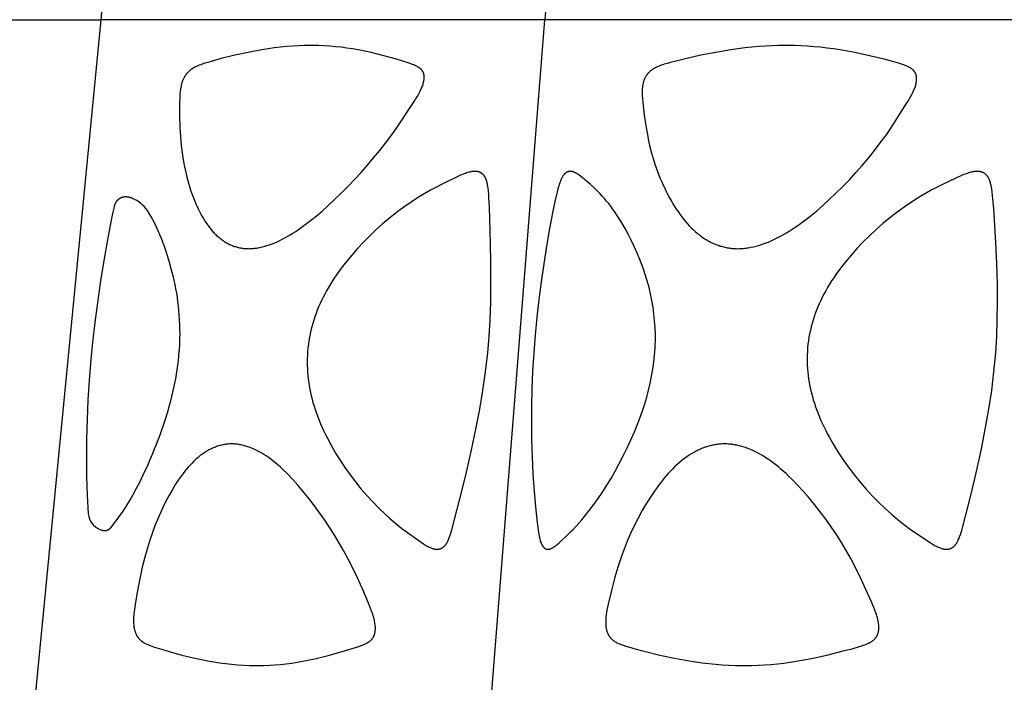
# Model space of a CAD drawing. Header units: millimetres. Extents: x 1250 to 1725, y 0 to 1655.
# Tile 206 of 256: x 1337 to 1398, y 1403 to 1444. Entities that reach past the tile are written whole.
import ezdxf

# ---------------------------------------------------------------- set-up
doc = ezdxf.new("R2010")
doc.units = ezdxf.units.MM
doc.header["$MEASUREMENT"] = 0
doc.layers.add('Crea2D$visibili$tangenti', color=7, linetype='Continuous', true_color=0x000000)

msp = doc.modelspace()

# ---------------------------------------------------------------- linework, layer by layer
at = {"layer": 'Crea2D$visibili$tangenti'}
for p, q in [((1341.996, 1444.314), (1346.084, 1486.197)), ((1318.925, 1444.314), (1341.996, 1444.314)), ((1337.929, 1402.427), (1341.996, 1444.314)), ((1369.492, 1444.314), (1341.996, 1444.314)), ((1366.192, 1402.427), (1369.492, 1444.314)), ((1400.576, 1444.314), (1369.492, 1444.314))]:
    msp.add_line(p, q, dxfattribs=at)
for points in [[(1351.154, 1430.128), (1351.225, 1430.13), (1351.296, 1430.133), (1351.367, 1430.137), (1351.438, 1430.143), (1351.509, 1430.15), (1351.579, 1430.159), (1351.65, 1430.169), (1351.72, 1430.181), (1351.79, 1430.194), (1351.86, 1430.208), (1351.998, 1430.239), (1352.136, 1430.275), (1352.273, 1430.315), (1352.437, 1430.369), (1352.599, 1430.428), (1352.759, 1430.492), (1352.917, 1430.561), (1353.073, 1430.633), (1353.227, 1430.71), (1353.38, 1430.791), (1353.531, 1430.874), (1353.71, 1430.979), (1353.887, 1431.088), (1354.061, 1431.2), (1354.234, 1431.316), (1354.572, 1431.557), (1354.903, 1431.809), (1355.302, 1432.13), (1355.693, 1432.462), (1356.075, 1432.803), (1356.451, 1433.152), (1356.879, 1433.564), (1357.298, 1433.984), (1357.709, 1434.412), (1358.112, 1434.849), (1358.505, 1435.293), (1358.889, 1435.746), (1359.264, 1436.206), (1359.63, 1436.674), (1360.014, 1437.19), (1360.386, 1437.715), (1361.4, 1439.244), (1361.491, 1439.39), (1361.579, 1439.537), (1361.664, 1439.687), (1361.744, 1439.838), (1361.804, 1439.958), (1361.832, 1440.019), (1361.859, 1440.08), (1361.884, 1440.141), (1361.908, 1440.203), (1361.931, 1440.266), (1361.952, 1440.33), (1361.968, 1440.386), (1361.983, 1440.443), (1361.996, 1440.5), (1362.002, 1440.528), (1362.007, 1440.557), (1362.012, 1440.585), (1362.016, 1440.614), (1362.019, 1440.643), (1362.022, 1440.672), (1362.024, 1440.701), (1362.025, 1440.73), (1362.025, 1440.759), (1362.024, 1440.788), (1362.022, 1440.811), (1362.02, 1440.835), (1362.017, 1440.858), (1362.014, 1440.881), (1362.009, 1440.904), (1362.005, 1440.927), (1361.999, 1440.95), (1361.993, 1440.973), (1361.986, 1440.995), (1361.978, 1441.017), (1361.974, 1441.028), (1361.969, 1441.039), (1361.965, 1441.049), (1361.96, 1441.06), (1361.955, 1441.071), (1361.95, 1441.081), (1361.945, 1441.091), (1361.939, 1441.101), (1361.933, 1441.111), (1361.928, 1441.121), (1361.921, 1441.131), (1361.915, 1441.141), (1361.909, 1441.15), (1361.902, 1441.159), (1361.896, 1441.168), (1361.889, 1441.177), (1361.882, 1441.186), (1361.874, 1441.195), (1361.867, 1441.203), (1361.859, 1441.212), (1361.844, 1441.228), (1361.827, 1441.244), (1361.811, 1441.26), (1361.794, 1441.275), (1361.776, 1441.29), (1361.758, 1441.304), (1361.739, 1441.318), (1361.721, 1441.331), (1361.702, 1441.344), (1361.682, 1441.357), (1361.643, 1441.382), (1361.611, 1441.401), (1361.578, 1441.419), (1361.544, 1441.437), (1361.511, 1441.453), (1361.443, 1441.485), (1361.374, 1441.515), (1361.305, 1441.543), (1361.235, 1441.569), (1361.093, 1441.619), (1360.706, 1441.747), (1360.316, 1441.866), (1359.53, 1442.083), (1358.737, 1442.279), (1358.338, 1442.366), (1357.937, 1442.445), (1357.587, 1442.506), (1357.237, 1442.56), (1356.885, 1442.605), (1356.532, 1442.643), (1356.178, 1442.673), (1355.824, 1442.694), (1355.469, 1442.708), (1355.115, 1442.713), (1355.028, 1442.713), (1354.942, 1442.713), (1354.585, 1442.708), (1354.228, 1442.695), (1353.871, 1442.674), (1353.515, 1442.646), (1353.124, 1442.608), (1352.733, 1442.561), (1352.344, 1442.507), (1351.956, 1442.445), (1351.119, 1442.289), (1350.286, 1442.107), (1349.445, 1441.9), (1348.611, 1441.666), (1348.433, 1441.611), (1348.257, 1441.553), (1348.169, 1441.522), (1348.082, 1441.489), (1347.996, 1441.454), (1347.911, 1441.417), (1347.856, 1441.391), (1347.802, 1441.364), (1347.749, 1441.336), (1347.696, 1441.306), (1347.645, 1441.275), (1347.619, 1441.259), (1347.594, 1441.242), (1347.57, 1441.225), (1347.546, 1441.207), (1347.522, 1441.189), (1347.498, 1441.17), (1347.476, 1441.151), (1347.454, 1441.132), (1347.433, 1441.112), (1347.411, 1441.091), (1347.391, 1441.071), (1347.37, 1441.049), (1347.351, 1441.028), (1347.331, 1441.006), (1347.312, 1440.983), (1347.294, 1440.96), (1347.276, 1440.937), (1347.258, 1440.914), (1347.241, 1440.89), (1347.225, 1440.866), (1347.209, 1440.841), (1347.193, 1440.816), (1347.176, 1440.788), (1347.16, 1440.759), (1347.144, 1440.73), (1347.129, 1440.701), (1347.114, 1440.671), (1347.1, 1440.641), (1347.086, 1440.611), (1347.073, 1440.58), (1347.049, 1440.519), (1347.026, 1440.457), (1347.006, 1440.393), (1346.987, 1440.33), (1346.967, 1440.258), (1346.95, 1440.186), (1346.935, 1440.114), (1346.921, 1440.042), (1346.91, 1439.969), (1346.9, 1439.897), (1346.892, 1439.824), (1346.885, 1439.751), (1346.875, 1439.604), (1346.869, 1439.457), (1346.864, 1439.162), (1346.863, 1438.398), (1346.883, 1437.635), (1346.916, 1437.075), (1346.967, 1436.516), (1347.021, 1436.076), (1347.088, 1435.637), (1347.169, 1435.2), (1347.264, 1434.767), (1347.317, 1434.552), (1347.374, 1434.337), (1347.435, 1434.124), (1347.5, 1433.912), (1347.569, 1433.701), (1347.642, 1433.492), (1347.72, 1433.284), (1347.801, 1433.078), (1347.87, 1432.913), (1347.942, 1432.75), (1348.018, 1432.588), (1348.096, 1432.427), (1348.179, 1432.269), (1348.265, 1432.113), (1348.356, 1431.959), (1348.451, 1431.808), (1348.536, 1431.68), (1348.624, 1431.556), (1348.716, 1431.434), (1348.812, 1431.315), (1348.861, 1431.257), (1348.911, 1431.2), (1348.963, 1431.144), (1349.015, 1431.088), (1349.069, 1431.034), (1349.123, 1430.981), (1349.179, 1430.929), (1349.236, 1430.878), (1349.287, 1430.834), (1349.339, 1430.791), (1349.391, 1430.749), (1349.445, 1430.708), (1349.499, 1430.669), (1349.555, 1430.63), (1349.611, 1430.593), (1349.668, 1430.556), (1349.725, 1430.521), (1349.784, 1430.488), (1349.843, 1430.456), (1349.902, 1430.425), (1349.963, 1430.395), (1350.024, 1430.367), (1350.086, 1430.341), (1350.148, 1430.316), (1350.209, 1430.294), (1350.269, 1430.273), (1350.331, 1430.253), (1350.392, 1430.235), (1350.454, 1430.219), (1350.517, 1430.204), (1350.58, 1430.19), (1350.643, 1430.177), (1350.706, 1430.166), (1350.77, 1430.157), (1350.833, 1430.149), (1350.897, 1430.142), (1350.961, 1430.136), (1351.025, 1430.132), (1351.089, 1430.129)], [(1381.463, 1430.128), (1381.545, 1430.13), (1381.627, 1430.133), (1381.708, 1430.137), (1381.79, 1430.144), (1381.871, 1430.152), (1381.952, 1430.161), (1382.033, 1430.172), (1382.114, 1430.184), (1382.274, 1430.212), (1382.434, 1430.246), (1382.593, 1430.285), (1382.75, 1430.328), (1382.927, 1430.383), (1383.101, 1430.443), (1383.274, 1430.508), (1383.445, 1430.577), (1383.614, 1430.652), (1383.782, 1430.73), (1383.947, 1430.812), (1384.111, 1430.898), (1384.294, 1431), (1384.475, 1431.105), (1384.653, 1431.215), (1384.83, 1431.327), (1385.176, 1431.563), (1385.515, 1431.809), (1385.928, 1432.127), (1386.33, 1432.457), (1386.724, 1432.798), (1387.111, 1433.148), (1387.543, 1433.557), (1387.966, 1433.975), (1388.38, 1434.403), (1388.783, 1434.84), (1389.177, 1435.286), (1389.56, 1435.741), (1389.933, 1436.204), (1390.294, 1436.677), (1390.668, 1437.191), (1391.027, 1437.716), (1391.84, 1438.992), (1391.995, 1439.241), (1392.082, 1439.387), (1392.166, 1439.536), (1392.246, 1439.686), (1392.32, 1439.839), (1392.374, 1439.959), (1392.399, 1440.019), (1392.423, 1440.08), (1392.445, 1440.142), (1392.466, 1440.204), (1392.485, 1440.266), (1392.502, 1440.33), (1392.514, 1440.386), (1392.525, 1440.443), (1392.53, 1440.471), (1392.534, 1440.5), (1392.538, 1440.529), (1392.541, 1440.558), (1392.543, 1440.586), (1392.545, 1440.615), (1392.546, 1440.644), (1392.546, 1440.673), (1392.546, 1440.702), (1392.544, 1440.73), (1392.543, 1440.745), (1392.541, 1440.759), (1392.539, 1440.773), (1392.537, 1440.788), (1392.533, 1440.812), (1392.528, 1440.836), (1392.523, 1440.859), (1392.516, 1440.883), (1392.509, 1440.906), (1392.501, 1440.93), (1392.493, 1440.953), (1392.483, 1440.975), (1392.473, 1440.997), (1392.462, 1441.019), (1392.451, 1441.041), (1392.438, 1441.062), (1392.432, 1441.072), (1392.425, 1441.082), (1392.418, 1441.092), (1392.412, 1441.102), (1392.404, 1441.112), (1392.397, 1441.122), (1392.39, 1441.131), (1392.382, 1441.141), (1392.374, 1441.15), (1392.366, 1441.16), (1392.357, 1441.169), (1392.349, 1441.178), (1392.34, 1441.187), (1392.331, 1441.196), (1392.312, 1441.213), (1392.293, 1441.23), (1392.274, 1441.246), (1392.254, 1441.262), (1392.233, 1441.277), (1392.212, 1441.291), (1392.191, 1441.306), (1392.169, 1441.319), (1392.147, 1441.333), (1392.102, 1441.358), (1392.057, 1441.382), (1392.019, 1441.401), (1391.981, 1441.419), (1391.903, 1441.453), (1391.824, 1441.485), (1391.745, 1441.515), (1391.665, 1441.543), (1391.423, 1441.619), (1390.978, 1441.747), (1390.53, 1441.866), (1389.628, 1442.083), (1388.714, 1442.279), (1388.255, 1442.366), (1387.795, 1442.445), (1387.395, 1442.506), (1386.995, 1442.559), (1386.593, 1442.604), (1386.19, 1442.642), (1385.787, 1442.672), (1385.383, 1442.694), (1384.979, 1442.708), (1384.575, 1442.713), (1384.477, 1442.713), (1384.38, 1442.713), (1383.978, 1442.708), (1383.576, 1442.695), (1383.175, 1442.674), (1382.774, 1442.646), (1382.337, 1442.607), (1381.901, 1442.561), (1381.033, 1442.445), (1380.101, 1442.289), (1379.175, 1442.107), (1378.224, 1441.897), (1377.28, 1441.658), (1377.09, 1441.605), (1376.902, 1441.549), (1376.808, 1441.519), (1376.715, 1441.487), (1376.622, 1441.453), (1376.531, 1441.417), (1376.471, 1441.392), (1376.412, 1441.365), (1376.354, 1441.338), (1376.297, 1441.308), (1376.269, 1441.293), (1376.241, 1441.277), (1376.214, 1441.26), (1376.187, 1441.243), (1376.16, 1441.226), (1376.134, 1441.208), (1376.108, 1441.189), (1376.082, 1441.17), (1376.059, 1441.151), (1376.036, 1441.132), (1376.014, 1441.113), (1375.992, 1441.093), (1375.97, 1441.072), (1375.949, 1441.051), (1375.929, 1441.03), (1375.909, 1441.008), (1375.889, 1440.985), (1375.87, 1440.962), (1375.852, 1440.939), (1375.834, 1440.915), (1375.817, 1440.891), (1375.8, 1440.867), (1375.784, 1440.842), (1375.768, 1440.817), (1375.751, 1440.788), (1375.736, 1440.76), (1375.721, 1440.731), (1375.706, 1440.701), (1375.693, 1440.672), (1375.68, 1440.642), (1375.667, 1440.612), (1375.656, 1440.581), (1375.645, 1440.55), (1375.634, 1440.519), (1375.624, 1440.488), (1375.615, 1440.457), (1375.598, 1440.393), (1375.584, 1440.33), (1375.569, 1440.257), (1375.562, 1440.221), (1375.557, 1440.184), (1375.547, 1440.111), (1375.54, 1440.038), (1375.535, 1439.965), (1375.532, 1439.892), (1375.53, 1439.819), (1375.531, 1439.746), (1375.533, 1439.673), (1375.536, 1439.599), (1375.546, 1439.453), (1375.573, 1439.16), (1375.661, 1438.394), (1375.712, 1438.013), (1375.771, 1437.632), (1375.874, 1437.069), (1375.932, 1436.789), (1375.996, 1436.511), (1376.116, 1436.047), (1376.251, 1435.588), (1376.325, 1435.36), (1376.403, 1435.134), (1376.485, 1434.909), (1376.571, 1434.685), (1376.654, 1434.478), (1376.742, 1434.273), (1376.833, 1434.069), (1376.928, 1433.867), (1377.026, 1433.667), (1377.128, 1433.469), (1377.234, 1433.272), (1377.344, 1433.078), (1377.443, 1432.911), (1377.544, 1432.746), (1377.649, 1432.583), (1377.757, 1432.422), (1377.869, 1432.263), (1377.984, 1432.108), (1378.104, 1431.955), (1378.227, 1431.805), (1378.338, 1431.677), (1378.453, 1431.551), (1378.571, 1431.429), (1378.693, 1431.31), (1378.818, 1431.195), (1378.947, 1431.084), (1379.013, 1431.03), (1379.08, 1430.978), (1379.147, 1430.927), (1379.216, 1430.877), (1379.343, 1430.789), (1379.407, 1430.747), (1379.472, 1430.706), (1379.538, 1430.667), (1379.605, 1430.628), (1379.672, 1430.591), (1379.74, 1430.555), (1379.809, 1430.52), (1379.878, 1430.487), (1379.948, 1430.455), (1380.019, 1430.425), (1380.09, 1430.395), (1380.161, 1430.368), (1380.234, 1430.341), (1380.306, 1430.317), (1380.377, 1430.294), (1380.447, 1430.274), (1380.518, 1430.254), (1380.589, 1430.236), (1380.661, 1430.219), (1380.733, 1430.204), (1380.805, 1430.19), (1380.878, 1430.178), (1380.95, 1430.167), (1381.023, 1430.157), (1381.096, 1430.149), (1381.17, 1430.142), (1381.243, 1430.136), (1381.316, 1430.132), (1381.39, 1430.129)], [(1365.958, 1423.669), (1366.043, 1424.697), (1366.103, 1425.726), (1366.143, 1426.828), (1366.162, 1427.929), (1366.16, 1429.212), (1366.139, 1430.494), (1366.07, 1432.7), (1366.038, 1433.299), (1366.024, 1433.497), (1366.006, 1433.694), (1365.982, 1433.892), (1365.968, 1433.99), (1365.951, 1434.088), (1365.94, 1434.145), (1365.928, 1434.201), (1365.915, 1434.257), (1365.9, 1434.313), (1365.892, 1434.341), (1365.883, 1434.368), (1365.874, 1434.395), (1365.863, 1434.422), (1365.853, 1434.449), (1365.841, 1434.475), (1365.829, 1434.501), (1365.816, 1434.527), (1365.805, 1434.548), (1365.793, 1434.568), (1365.781, 1434.589), (1365.768, 1434.609), (1365.754, 1434.629), (1365.74, 1434.648), (1365.726, 1434.667), (1365.71, 1434.685), (1365.695, 1434.703), (1365.678, 1434.72), (1365.662, 1434.737), (1365.653, 1434.745), (1365.644, 1434.753), (1365.635, 1434.761), (1365.626, 1434.769), (1365.617, 1434.776), (1365.608, 1434.783), (1365.598, 1434.791), (1365.589, 1434.797), (1365.579, 1434.804), (1365.569, 1434.811), (1365.559, 1434.817), (1365.549, 1434.823), (1365.539, 1434.829), (1365.529, 1434.835), (1365.518, 1434.84), (1365.508, 1434.845), (1365.497, 1434.851), (1365.486, 1434.856), (1365.475, 1434.86), (1365.465, 1434.865), (1365.454, 1434.869), (1365.442, 1434.873), (1365.42, 1434.881), (1365.397, 1434.888), (1365.374, 1434.894), (1365.351, 1434.9), (1365.328, 1434.904), (1365.305, 1434.908), (1365.281, 1434.912), (1365.258, 1434.914), (1365.234, 1434.916), (1365.211, 1434.917), (1365.184, 1434.918), (1365.157, 1434.918), (1365.13, 1434.917), (1365.104, 1434.916), (1365.077, 1434.914), (1365.05, 1434.911), (1365.024, 1434.908), (1364.997, 1434.905), (1364.971, 1434.901), (1364.944, 1434.896), (1364.892, 1434.886), (1364.84, 1434.874), (1364.788, 1434.86), (1364.717, 1434.84), (1364.648, 1434.818), (1364.579, 1434.794), (1364.51, 1434.769), (1364.442, 1434.742), (1364.374, 1434.714), (1364.241, 1434.655), (1363.093, 1434.101), (1362.655, 1433.88), (1362.406, 1433.746), (1362.159, 1433.606), (1361.914, 1433.461), (1361.673, 1433.312), (1361.207, 1433.01), (1360.752, 1432.692), (1360.307, 1432.361), (1359.872, 1432.017), (1359.448, 1431.659), (1359.034, 1431.289), (1358.632, 1430.906), (1358.241, 1430.512), (1357.882, 1430.129), (1357.535, 1429.736), (1357.2, 1429.332), (1356.879, 1428.917), (1356.601, 1428.532), (1356.467, 1428.335), (1356.337, 1428.137), (1356.21, 1427.936), (1356.088, 1427.732), (1355.97, 1427.526), (1355.857, 1427.317), (1355.757, 1427.122), (1355.661, 1426.925), (1355.569, 1426.726), (1355.482, 1426.524), (1355.399, 1426.321), (1355.321, 1426.116), (1355.247, 1425.91), (1355.179, 1425.701), (1355.115, 1425.491), (1355.057, 1425.28), (1355.003, 1425.068), (1354.955, 1424.854), (1354.913, 1424.639), (1354.876, 1424.423), (1354.844, 1424.206), (1354.819, 1423.988), (1354.817, 1423.967), (1354.797, 1423.754), (1354.783, 1423.541), (1354.775, 1423.329), (1354.772, 1423.116), (1354.775, 1422.903), (1354.783, 1422.69), (1354.796, 1422.477), (1354.814, 1422.265), (1354.837, 1422.054), (1354.865, 1421.845), (1354.897, 1421.635), (1354.935, 1421.427), (1354.976, 1421.219), (1355.023, 1421.013), (1355.073, 1420.807), (1355.129, 1420.603), (1355.195, 1420.379), (1355.266, 1420.157), (1355.343, 1419.937), (1355.424, 1419.718), (1355.509, 1419.501), (1355.599, 1419.285), (1355.79, 1418.859), (1355.903, 1418.622), (1356.021, 1418.387), (1356.269, 1417.923), (1356.532, 1417.467), (1356.81, 1417.02), (1357.113, 1416.563), (1357.43, 1416.117), (1357.761, 1415.68), (1358.106, 1415.254), (1358.464, 1414.839), (1358.835, 1414.437), (1359.219, 1414.046), (1359.616, 1413.668), (1359.866, 1413.442), (1360.12, 1413.222), (1360.379, 1413.007), (1360.643, 1412.798), (1360.834, 1412.653), (1361.479, 1412.196), (1361.988, 1411.839), (1362.048, 1411.8), (1362.108, 1411.762), (1362.17, 1411.726), (1362.232, 1411.691), (1362.295, 1411.658), (1362.359, 1411.627), (1362.405, 1411.606), (1362.451, 1411.587), (1362.498, 1411.569), (1362.522, 1411.561), (1362.546, 1411.553), (1362.57, 1411.546), (1362.594, 1411.539), (1362.618, 1411.533), (1362.642, 1411.527), (1362.667, 1411.522), (1362.692, 1411.518), (1362.716, 1411.514), (1362.741, 1411.511), (1362.753, 1411.509), (1362.764, 1411.508), (1362.776, 1411.507), (1362.787, 1411.507), (1362.798, 1411.506), (1362.81, 1411.506), (1362.821, 1411.506), (1362.833, 1411.506), (1362.845, 1411.506), (1362.856, 1411.507), (1362.868, 1411.507), (1362.879, 1411.508), (1362.891, 1411.509), (1362.902, 1411.511), (1362.914, 1411.512), (1362.925, 1411.514), (1362.937, 1411.516), (1362.948, 1411.518), (1362.959, 1411.521), (1362.971, 1411.523), (1362.982, 1411.526), (1362.993, 1411.529), (1363.004, 1411.533), (1363.015, 1411.536), (1363.026, 1411.54), (1363.037, 1411.544), (1363.048, 1411.548), (1363.059, 1411.552), (1363.069, 1411.556), (1363.08, 1411.561), (1363.09, 1411.566), (1363.101, 1411.571), (1363.112, 1411.577), (1363.123, 1411.583), (1363.134, 1411.589), (1363.144, 1411.595), (1363.155, 1411.602), (1363.165, 1411.609), (1363.176, 1411.616), (1363.186, 1411.623), (1363.196, 1411.631), (1363.206, 1411.638), (1363.216, 1411.646), (1363.225, 1411.654), (1363.244, 1411.671), (1363.263, 1411.688), (1363.28, 1411.706), (1363.298, 1411.724), (1363.315, 1411.743), (1363.331, 1411.762), (1363.347, 1411.782), (1363.362, 1411.802), (1363.377, 1411.822), (1363.392, 1411.843), (1363.409, 1411.868), (1363.425, 1411.894), (1363.44, 1411.92), (1363.455, 1411.946), (1363.469, 1411.972), (1363.483, 1411.999), (1363.51, 1412.053), (1363.534, 1412.108), (1363.558, 1412.164), (1363.601, 1412.277), (1363.64, 1412.387), (1363.676, 1412.497), (1363.744, 1412.72), (1364.241, 1414.631), (1364.602, 1416.096), (1364.941, 1417.566), (1365.253, 1419.042), (1365.471, 1420.192), (1365.664, 1421.347), (1365.828, 1422.506)], [(1376.334, 1423.988), (1376.343, 1424.196), (1376.349, 1424.404), (1376.351, 1424.613), (1376.349, 1424.821), (1376.335, 1425.237), (1376.307, 1425.653), (1376.265, 1426.073), (1376.21, 1426.492), (1376.14, 1426.908), (1376.099, 1427.115), (1376.055, 1427.322), (1375.957, 1427.727), (1375.846, 1428.129), (1375.723, 1428.527), (1375.588, 1428.921), (1375.423, 1429.363), (1375.245, 1429.8), (1375.054, 1430.231), (1374.852, 1430.657), (1374.666, 1431.022), (1374.471, 1431.383), (1374.266, 1431.737), (1374.05, 1432.084), (1373.937, 1432.255), (1373.822, 1432.424), (1373.703, 1432.59), (1373.582, 1432.755), (1373.457, 1432.917), (1373.328, 1433.076), (1373.197, 1433.233), (1373.062, 1433.387), (1372.94, 1433.52), (1372.815, 1433.651), (1372.687, 1433.777), (1372.555, 1433.9), (1372.302, 1434.12), (1371.707, 1434.617), (1371.635, 1434.674), (1371.598, 1434.702), (1371.561, 1434.729), (1371.522, 1434.755), (1371.483, 1434.78), (1371.463, 1434.792), (1371.443, 1434.804), (1371.423, 1434.815), (1371.402, 1434.826), (1371.381, 1434.837), (1371.36, 1434.847), (1371.339, 1434.856), (1371.318, 1434.865), (1371.302, 1434.872), (1371.286, 1434.878), (1371.27, 1434.883), (1371.254, 1434.889), (1371.238, 1434.894), (1371.221, 1434.898), (1371.205, 1434.902), (1371.188, 1434.906), (1371.171, 1434.909), (1371.155, 1434.912), (1371.138, 1434.914), (1371.121, 1434.916), (1371.104, 1434.917), (1371.095, 1434.918), (1371.087, 1434.918), (1371.078, 1434.918), (1371.07, 1434.918), (1371.061, 1434.917), (1371.053, 1434.917), (1371.041, 1434.916), (1371.03, 1434.916), (1371.019, 1434.914), (1371.008, 1434.913), (1370.997, 1434.911), (1370.986, 1434.909), (1370.976, 1434.906), (1370.965, 1434.904), (1370.954, 1434.901), (1370.944, 1434.897), (1370.933, 1434.894), (1370.923, 1434.89), (1370.913, 1434.886), (1370.903, 1434.881), (1370.893, 1434.877), (1370.883, 1434.872), (1370.873, 1434.867), (1370.863, 1434.862), (1370.853, 1434.856), (1370.844, 1434.85), (1370.834, 1434.844), (1370.825, 1434.838), (1370.816, 1434.832), (1370.807, 1434.826), (1370.798, 1434.819), (1370.789, 1434.812), (1370.771, 1434.798), (1370.754, 1434.784), (1370.738, 1434.768), (1370.728, 1434.758), (1370.717, 1434.748), (1370.707, 1434.737), (1370.697, 1434.727), (1370.688, 1434.716), (1370.678, 1434.705), (1370.66, 1434.682), (1370.643, 1434.659), (1370.626, 1434.635), (1370.61, 1434.611), (1370.595, 1434.586), (1370.58, 1434.561), (1370.566, 1434.536), (1370.552, 1434.51), (1370.539, 1434.484), (1370.514, 1434.431), (1370.49, 1434.377), (1370.455, 1434.289), (1370.421, 1434.2), (1370.391, 1434.111), (1370.362, 1434.02), (1370.309, 1433.838), (1370.262, 1433.654), (1370.124, 1433.058), (1370.002, 1432.459), (1369.795, 1431.369), (1369.604, 1430.276), (1369.429, 1429.181), (1369.27, 1428.082), (1369.129, 1426.982), (1369.005, 1425.879), (1368.898, 1424.775), (1368.81, 1423.669), (1368.742, 1422.549), (1368.696, 1421.427), (1368.672, 1420.394), (1368.666, 1419.36), (1368.68, 1418.292), (1368.713, 1417.225), (1368.766, 1416.158), (1368.838, 1415.093), (1368.921, 1414.129), (1369.025, 1413.166), (1369.064, 1412.853), (1369.111, 1412.543), (1369.149, 1412.333), (1369.171, 1412.229), (1369.196, 1412.125), (1369.213, 1412.059), (1369.231, 1411.993), (1369.242, 1411.961), (1369.253, 1411.929), (1369.264, 1411.897), (1369.277, 1411.866), (1369.29, 1411.835), (1369.297, 1411.82), (1369.305, 1411.805), (1369.312, 1411.79), (1369.32, 1411.775), (1369.328, 1411.761), (1369.337, 1411.746), (1369.346, 1411.732), (1369.355, 1411.718), (1369.364, 1411.705), (1369.374, 1411.691), (1369.384, 1411.678), (1369.394, 1411.665), (1369.405, 1411.652), (1369.417, 1411.64), (1369.425, 1411.631), (1369.433, 1411.623), (1369.441, 1411.615), (1369.45, 1411.607), (1369.459, 1411.599), (1369.467, 1411.591), (1369.476, 1411.584), (1369.486, 1411.577), (1369.495, 1411.57), (1369.505, 1411.563), (1369.514, 1411.557), (1369.524, 1411.551), (1369.534, 1411.545), (1369.544, 1411.539), (1369.555, 1411.534), (1369.565, 1411.529), (1369.576, 1411.525), (1369.581, 1411.523), (1369.586, 1411.521), (1369.592, 1411.519), (1369.597, 1411.517), (1369.603, 1411.515), (1369.608, 1411.514), (1369.614, 1411.512), (1369.619, 1411.511), (1369.625, 1411.51), (1369.631, 1411.509), (1369.636, 1411.507), (1369.642, 1411.507), (1369.648, 1411.506), (1369.653, 1411.505), (1369.659, 1411.504), (1369.665, 1411.504), (1369.671, 1411.504), (1369.676, 1411.503), (1369.682, 1411.503), (1369.688, 1411.503), (1369.694, 1411.503), (1369.7, 1411.504), (1369.706, 1411.504), (1369.712, 1411.505), (1369.718, 1411.505), (1369.724, 1411.506), (1369.73, 1411.507), (1369.736, 1411.508), (1369.742, 1411.509), (1369.748, 1411.511), (1369.757, 1411.512), (1369.766, 1411.514), (1369.775, 1411.515), (1369.784, 1411.517), (1369.793, 1411.519), (1369.801, 1411.521), (1369.819, 1411.526), (1369.836, 1411.531), (1369.853, 1411.537), (1369.87, 1411.543), (1369.886, 1411.55), (1369.903, 1411.557), (1369.919, 1411.565), (1369.935, 1411.573), (1369.951, 1411.581), (1369.983, 1411.598), (1370.014, 1411.617), (1370.038, 1411.631), (1370.061, 1411.647), (1370.107, 1411.678), (1370.152, 1411.711), (1370.196, 1411.746), (1370.239, 1411.781), (1370.282, 1411.818), (1370.365, 1411.892), (1370.962, 1412.457), (1371.107, 1412.598), (1371.249, 1412.741), (1371.434, 1412.934), (1371.615, 1413.132), (1371.791, 1413.333), (1371.964, 1413.538), (1372.257, 1413.903), (1372.538, 1414.277), (1372.81, 1414.658), (1373.072, 1415.046), (1373.343, 1415.469), (1373.604, 1415.9), (1373.855, 1416.336), (1374.095, 1416.778), (1374.362, 1417.297), (1374.617, 1417.822), (1374.838, 1418.296), (1375.049, 1418.773), (1375.226, 1419.202), (1375.393, 1419.636), (1375.548, 1420.074), (1375.691, 1420.515), (1375.816, 1420.937), (1375.93, 1421.362), (1376.031, 1421.791), (1376.119, 1422.221), (1376.194, 1422.655), (1376.255, 1423.09), (1376.302, 1423.528), (1376.319, 1423.747), (1376.332, 1423.967)], [(1397.445, 1423.669), (1397.509, 1424.697), (1397.546, 1425.726), (1397.561, 1426.827), (1397.552, 1427.929), (1397.516, 1429.212), (1397.458, 1430.493), (1397.326, 1432.625), (1397.274, 1433.224), (1397.253, 1433.431), (1397.227, 1433.638), (1397.196, 1433.844), (1397.177, 1433.947), (1397.157, 1434.05), (1397.143, 1434.109), (1397.129, 1434.168), (1397.113, 1434.227), (1397.096, 1434.285), (1397.086, 1434.314), (1397.076, 1434.343), (1397.066, 1434.371), (1397.054, 1434.399), (1397.042, 1434.427), (1397.029, 1434.454), (1397.016, 1434.481), (1397.002, 1434.508), (1396.989, 1434.531), (1396.975, 1434.553), (1396.961, 1434.575), (1396.947, 1434.596), (1396.931, 1434.617), (1396.915, 1434.638), (1396.899, 1434.658), (1396.882, 1434.677), (1396.864, 1434.696), (1396.846, 1434.714), (1396.827, 1434.732), (1396.818, 1434.741), (1396.808, 1434.749), (1396.798, 1434.757), (1396.788, 1434.765), (1396.778, 1434.773), (1396.767, 1434.781), (1396.757, 1434.788), (1396.746, 1434.795), (1396.735, 1434.802), (1396.724, 1434.809), (1396.714, 1434.816), (1396.703, 1434.822), (1396.692, 1434.828), (1396.681, 1434.834), (1396.67, 1434.839), (1396.658, 1434.845), (1396.647, 1434.85), (1396.635, 1434.855), (1396.612, 1434.864), (1396.588, 1434.873), (1396.565, 1434.881), (1396.54, 1434.888), (1396.516, 1434.894), (1396.491, 1434.899), (1396.467, 1434.904), (1396.442, 1434.908), (1396.417, 1434.911), (1396.392, 1434.914), (1396.367, 1434.916), (1396.343, 1434.917), (1396.315, 1434.918), (1396.287, 1434.918), (1396.259, 1434.917), (1396.231, 1434.916), (1396.203, 1434.914), (1396.175, 1434.911), (1396.147, 1434.908), (1396.12, 1434.905), (1396.064, 1434.896), (1396.009, 1434.886), (1395.955, 1434.874), (1395.901, 1434.86), (1395.828, 1434.84), (1395.756, 1434.818), (1395.685, 1434.794), (1395.614, 1434.769), (1395.544, 1434.742), (1395.474, 1434.714), (1395.335, 1434.655), (1394.153, 1434.1), (1393.703, 1433.879), (1393.447, 1433.744), (1393.194, 1433.604), (1392.943, 1433.46), (1392.695, 1433.31), (1392.226, 1433.012), (1391.767, 1432.7), (1391.318, 1432.373), (1390.88, 1432.032), (1390.452, 1431.679), (1390.035, 1431.312), (1389.629, 1430.933), (1389.234, 1430.543), (1388.861, 1430.152), (1388.501, 1429.75), (1388.153, 1429.336), (1387.985, 1429.125), (1387.821, 1428.911), (1387.541, 1428.526), (1387.406, 1428.33), (1387.275, 1428.132), (1387.148, 1427.93), (1387.026, 1427.727), (1386.908, 1427.52), (1386.794, 1427.311), (1386.695, 1427.117), (1386.6, 1426.92), (1386.509, 1426.721), (1386.422, 1426.521), (1386.341, 1426.318), (1386.264, 1426.113), (1386.192, 1425.907), (1386.126, 1425.699), (1386.064, 1425.489), (1386.008, 1425.278), (1385.957, 1425.066), (1385.912, 1424.852), (1385.873, 1424.638), (1385.839, 1424.422), (1385.811, 1424.205), (1385.789, 1423.988), (1385.787, 1423.967), (1385.772, 1423.754), (1385.763, 1423.541), (1385.759, 1423.328), (1385.761, 1423.115), (1385.768, 1422.902), (1385.78, 1422.689), (1385.799, 1422.477), (1385.822, 1422.265), (1385.852, 1422.048), (1385.887, 1421.831), (1385.928, 1421.616), (1385.973, 1421.402), (1386.024, 1421.189), (1386.08, 1420.976), (1386.14, 1420.766), (1386.205, 1420.556), (1386.278, 1420.339), (1386.355, 1420.122), (1386.437, 1419.908), (1386.523, 1419.695), (1386.614, 1419.484), (1386.708, 1419.275), (1386.807, 1419.068), (1386.91, 1418.862), (1387.025, 1418.642), (1387.145, 1418.424), (1387.395, 1417.993), (1387.709, 1417.483), (1388.039, 1416.984), (1388.361, 1416.53), (1388.698, 1416.087), (1389.049, 1415.655), (1389.413, 1415.234), (1389.79, 1414.825), (1390.18, 1414.428), (1390.582, 1414.043), (1390.995, 1413.671), (1391.26, 1413.444), (1391.53, 1413.223), (1391.804, 1413.008), (1392.084, 1412.799), (1392.287, 1412.654), (1393.384, 1411.919), (1393.51, 1411.839), (1393.638, 1411.762), (1393.703, 1411.726), (1393.769, 1411.691), (1393.835, 1411.658), (1393.903, 1411.627), (1393.952, 1411.606), (1394.001, 1411.587), (1394.051, 1411.569), (1394.076, 1411.561), (1394.101, 1411.553), (1394.126, 1411.546), (1394.152, 1411.539), (1394.177, 1411.533), (1394.203, 1411.527), (1394.229, 1411.522), (1394.255, 1411.518), (1394.281, 1411.514), (1394.308, 1411.511), (1394.32, 1411.509), (1394.333, 1411.508), (1394.346, 1411.507), (1394.359, 1411.507), (1394.372, 1411.506), (1394.385, 1411.506), (1394.398, 1411.506), (1394.411, 1411.506), (1394.424, 1411.507), (1394.437, 1411.507), (1394.451, 1411.508), (1394.464, 1411.51), (1394.477, 1411.511), (1394.49, 1411.513), (1394.503, 1411.515), (1394.516, 1411.517), (1394.529, 1411.52), (1394.542, 1411.522), (1394.555, 1411.525), (1394.567, 1411.528), (1394.58, 1411.532), (1394.593, 1411.535), (1394.605, 1411.539), (1394.618, 1411.543), (1394.63, 1411.548), (1394.643, 1411.552), (1394.655, 1411.557), (1394.667, 1411.562), (1394.679, 1411.568), (1394.691, 1411.573), (1394.702, 1411.579), (1394.714, 1411.585), (1394.726, 1411.592), (1394.738, 1411.598), (1394.75, 1411.606), (1394.761, 1411.613), (1394.773, 1411.621), (1394.784, 1411.628), (1394.795, 1411.637), (1394.806, 1411.645), (1394.817, 1411.653), (1394.828, 1411.662), (1394.838, 1411.671), (1394.849, 1411.68), (1394.869, 1411.699), (1394.889, 1411.719), (1394.908, 1411.739), (1394.926, 1411.76), (1394.944, 1411.781), (1394.962, 1411.803), (1394.979, 1411.825), (1394.995, 1411.848), (1395.011, 1411.871), (1395.026, 1411.894), (1395.045, 1411.924), (1395.063, 1411.955), (1395.08, 1411.986), (1395.097, 1412.017), (1395.112, 1412.049), (1395.128, 1412.081), (1395.157, 1412.145), (1395.184, 1412.211), (1395.209, 1412.277), (1395.256, 1412.411), (1395.338, 1412.667), (1395.413, 1412.925), (1395.901, 1414.836), (1396.234, 1416.233), (1396.543, 1417.635), (1396.822, 1419.043), (1397.023, 1420.193), (1397.197, 1421.348), (1397.339, 1422.506)], [(1350.088, 1418.034), (1350.019, 1418.033), (1349.951, 1418.03), (1349.882, 1418.025), (1349.814, 1418.018), (1349.746, 1418.01), (1349.678, 1418), (1349.61, 1417.989), (1349.542, 1417.976), (1349.475, 1417.961), (1349.408, 1417.945), (1349.342, 1417.927), (1349.276, 1417.908), (1349.21, 1417.887), (1349.145, 1417.865), (1349.08, 1417.841), (1349.017, 1417.816), (1348.948, 1417.787), (1348.88, 1417.757), (1348.813, 1417.725), (1348.746, 1417.692), (1348.681, 1417.657), (1348.616, 1417.621), (1348.551, 1417.584), (1348.488, 1417.545), (1348.425, 1417.505), (1348.363, 1417.464), (1348.302, 1417.422), (1348.241, 1417.378), (1348.122, 1417.288), (1348.006, 1417.195), (1347.878, 1417.083), (1347.753, 1416.968), (1347.632, 1416.849), (1347.515, 1416.726), (1347.401, 1416.6), (1347.29, 1416.471), (1347.183, 1416.34), (1347.078, 1416.206), (1346.955, 1416.041), (1346.835, 1415.872), (1346.72, 1415.702), (1346.607, 1415.529), (1346.499, 1415.353), (1346.393, 1415.176), (1346.191, 1414.817), (1345.955, 1414.364), (1345.734, 1413.904), (1345.529, 1413.437), (1345.337, 1412.963), (1345.16, 1412.485), (1344.996, 1412.001), (1344.845, 1411.513), (1344.706, 1411.022), (1344.551, 1410.406), (1344.412, 1409.787), (1344.251, 1408.949), (1344.11, 1408.107), (1344.061, 1407.79), (1344.04, 1407.631), (1344.023, 1407.472), (1344.017, 1407.392), (1344.012, 1407.312), (1344.008, 1407.233), (1344.006, 1407.153), (1344.006, 1407.072), (1344.008, 1406.992), (1344.013, 1406.912), (1344.019, 1406.831), (1344.026, 1406.766), (1344.034, 1406.701), (1344.045, 1406.636), (1344.057, 1406.572), (1344.064, 1406.54), (1344.072, 1406.508), (1344.08, 1406.476), (1344.089, 1406.445), (1344.099, 1406.413), (1344.109, 1406.382), (1344.12, 1406.351), (1344.131, 1406.32), (1344.142, 1406.295), (1344.152, 1406.27), (1344.164, 1406.245), (1344.176, 1406.22), (1344.188, 1406.195), (1344.201, 1406.171), (1344.214, 1406.147), (1344.228, 1406.123), (1344.243, 1406.1), (1344.258, 1406.077), (1344.274, 1406.054), (1344.29, 1406.032), (1344.306, 1406.01), (1344.324, 1405.989), (1344.341, 1405.968), (1344.36, 1405.948), (1344.378, 1405.929), (1344.397, 1405.91), (1344.417, 1405.892), (1344.437, 1405.874), (1344.457, 1405.856), (1344.478, 1405.839), (1344.499, 1405.823), (1344.521, 1405.807), (1344.543, 1405.791), (1344.565, 1405.776), (1344.611, 1405.746), (1344.657, 1405.718), (1344.704, 1405.692), (1344.74, 1405.673), (1344.777, 1405.654), (1344.851, 1405.619), (1344.927, 1405.586), (1345.003, 1405.555), (1345.08, 1405.525), (1345.313, 1405.444), (1345.733, 1405.309), (1346.156, 1405.183), (1347.008, 1404.953), (1347.81, 1404.76), (1348.213, 1404.672), (1348.618, 1404.593), (1348.981, 1404.528), (1349.346, 1404.471), (1349.713, 1404.422), (1350.08, 1404.38), (1350.448, 1404.347), (1350.816, 1404.322), (1351.185, 1404.307), (1351.554, 1404.301), (1351.641, 1404.301), (1351.727, 1404.301), (1352.077, 1404.306), (1352.426, 1404.32), (1352.775, 1404.343), (1353.124, 1404.374), (1353.47, 1404.413), (1353.814, 1404.46), (1354.158, 1404.514), (1354.501, 1404.574), (1354.918, 1404.657), (1355.334, 1404.749), (1356.16, 1404.953), (1357.138, 1405.225), (1357.558, 1405.35), (1357.974, 1405.486), (1358.113, 1405.535), (1358.181, 1405.561), (1358.249, 1405.589), (1358.317, 1405.618), (1358.383, 1405.649), (1358.416, 1405.665), (1358.448, 1405.683), (1358.48, 1405.7), (1358.512, 1405.719), (1358.554, 1405.744), (1358.575, 1405.758), (1358.596, 1405.772), (1358.616, 1405.786), (1358.636, 1405.8), (1358.655, 1405.815), (1358.675, 1405.831), (1358.693, 1405.847), (1358.712, 1405.863), (1358.73, 1405.88), (1358.747, 1405.897), (1358.764, 1405.914), (1358.78, 1405.932), (1358.796, 1405.951), (1358.812, 1405.97), (1358.826, 1405.99), (1358.841, 1406.011), (1358.854, 1406.032), (1358.867, 1406.053), (1358.879, 1406.075), (1358.891, 1406.098), (1358.902, 1406.12), (1358.912, 1406.143), (1358.922, 1406.167), (1358.931, 1406.19), (1358.939, 1406.214), (1358.947, 1406.238), (1358.955, 1406.262), (1358.961, 1406.287), (1358.967, 1406.311), (1358.973, 1406.336), (1358.979, 1406.366), (1358.984, 1406.397), (1358.988, 1406.428), (1358.992, 1406.459), (1358.994, 1406.489), (1358.996, 1406.52), (1358.998, 1406.551), (1358.998, 1406.582), (1358.998, 1406.614), (1358.998, 1406.645), (1358.995, 1406.707), (1358.99, 1406.769), (1358.984, 1406.831), (1358.973, 1406.902), (1358.961, 1406.972), (1358.948, 1407.043), (1358.933, 1407.113), (1358.917, 1407.183), (1358.9, 1407.252), (1358.881, 1407.321), (1358.861, 1407.39), (1358.834, 1407.476), (1358.806, 1407.561), (1358.744, 1407.729), (1358.609, 1408.061), (1358.253, 1408.905), (1357.88, 1409.742), (1357.593, 1410.34), (1357.292, 1410.931), (1357.02, 1411.431), (1356.738, 1411.925), (1356.444, 1412.412), (1356.139, 1412.892), (1355.823, 1413.365), (1355.496, 1413.831), (1355.158, 1414.289), (1354.81, 1414.738), (1354.508, 1415.111), (1354.198, 1415.475), (1353.877, 1415.831), (1353.546, 1416.177), (1353.263, 1416.452), (1353.118, 1416.585), (1352.971, 1416.716), (1352.821, 1416.843), (1352.668, 1416.967), (1352.511, 1417.086), (1352.351, 1417.202), (1352.22, 1417.291), (1352.087, 1417.378), (1351.951, 1417.46), (1351.813, 1417.539), (1351.673, 1417.613), (1351.53, 1417.683), (1351.458, 1417.715), (1351.385, 1417.747), (1351.312, 1417.777), (1351.238, 1417.806), (1351.169, 1417.831), (1351.099, 1417.856), (1351.029, 1417.878), (1350.959, 1417.9), (1350.888, 1417.92), (1350.816, 1417.939), (1350.745, 1417.956), (1350.673, 1417.971), (1350.6, 1417.985), (1350.528, 1417.997), (1350.455, 1418.008), (1350.382, 1418.017), (1350.309, 1418.024), (1350.235, 1418.029), (1350.162, 1418.033)], [(1380.635, 1418.034), (1380.559, 1418.033), (1380.484, 1418.03), (1380.409, 1418.025), (1380.334, 1418.019), (1380.259, 1418.011), (1380.184, 1418.002), (1380.109, 1417.991), (1380.035, 1417.979), (1379.961, 1417.965), (1379.887, 1417.95), (1379.813, 1417.934), (1379.74, 1417.916), (1379.667, 1417.896), (1379.595, 1417.875), (1379.523, 1417.853), (1379.451, 1417.829), (1379.373, 1417.802), (1379.295, 1417.772), (1379.218, 1417.741), (1379.142, 1417.709), (1379.066, 1417.675), (1378.991, 1417.64), (1378.917, 1417.603), (1378.843, 1417.565), (1378.77, 1417.526), (1378.697, 1417.485), (1378.554, 1417.4), (1378.414, 1417.31), (1378.277, 1417.216), (1378.124, 1417.103), (1377.974, 1416.986), (1377.828, 1416.864), (1377.686, 1416.737), (1377.547, 1416.607), (1377.411, 1416.474), (1377.279, 1416.337), (1377.149, 1416.197), (1377.004, 1416.032), (1376.862, 1415.864), (1376.724, 1415.693), (1376.59, 1415.519), (1376.459, 1415.343), (1376.331, 1415.164), (1376.083, 1414.801), (1375.801, 1414.354), (1375.533, 1413.899), (1375.28, 1413.435), (1375.043, 1412.963), (1374.819, 1412.484), (1374.61, 1411.998), (1374.415, 1411.507), (1374.233, 1411.01), (1374.031, 1410.4), (1373.847, 1409.784), (1373.629, 1408.947), (1373.43, 1408.106), (1373.352, 1407.749), (1373.319, 1407.57), (1373.306, 1407.48), (1373.294, 1407.389), (1373.287, 1407.319), (1373.281, 1407.25), (1373.276, 1407.18), (1373.273, 1407.11), (1373.272, 1407.04), (1373.271, 1406.97), (1373.272, 1406.901), (1373.275, 1406.831), (1373.28, 1406.766), (1373.288, 1406.701), (1373.297, 1406.636), (1373.303, 1406.603), (1373.309, 1406.571), (1373.316, 1406.539), (1373.324, 1406.507), (1373.332, 1406.475), (1373.341, 1406.444), (1373.351, 1406.412), (1373.361, 1406.381), (1373.372, 1406.351), (1373.385, 1406.32), (1373.396, 1406.294), (1373.407, 1406.269), (1373.42, 1406.243), (1373.433, 1406.218), (1373.446, 1406.193), (1373.461, 1406.169), (1373.475, 1406.145), (1373.491, 1406.121), (1373.507, 1406.098), (1373.523, 1406.075), (1373.54, 1406.053), (1373.558, 1406.031), (1373.576, 1406.009), (1373.595, 1405.988), (1373.614, 1405.968), (1373.634, 1405.948), (1373.655, 1405.928), (1373.677, 1405.909), (1373.699, 1405.89), (1373.721, 1405.872), (1373.744, 1405.854), (1373.768, 1405.837), (1373.792, 1405.821), (1373.816, 1405.805), (1373.841, 1405.789), (1373.865, 1405.774), (1373.916, 1405.745), (1373.968, 1405.718), (1374.02, 1405.692), (1374.1, 1405.655), (1374.181, 1405.621), (1374.264, 1405.589), (1374.346, 1405.559), (1374.514, 1405.504), (1374.682, 1405.452), (1375.165, 1405.315), (1375.65, 1405.186), (1376.626, 1404.953), (1377.528, 1404.76), (1378.436, 1404.593), (1378.847, 1404.528), (1379.259, 1404.471), (1379.671, 1404.421), (1380.085, 1404.38), (1380.499, 1404.347), (1380.914, 1404.322), (1381.329, 1404.307), (1381.745, 1404.301), (1381.842, 1404.301), (1381.94, 1404.301), (1382.336, 1404.306), (1382.732, 1404.32), (1383.127, 1404.343), (1383.522, 1404.374), (1383.915, 1404.413), (1384.306, 1404.46), (1384.697, 1404.514), (1385.087, 1404.574), (1385.56, 1404.657), (1386.032, 1404.749), (1386.971, 1404.953), (1388.08, 1405.225), (1388.539, 1405.346), (1388.996, 1405.477), (1389.158, 1405.528), (1389.239, 1405.555), (1389.319, 1405.583), (1389.398, 1405.614), (1389.477, 1405.646), (1389.554, 1405.681), (1389.592, 1405.7), (1389.63, 1405.719), (1389.678, 1405.744), (1389.724, 1405.771), (1389.747, 1405.785), (1389.769, 1405.799), (1389.792, 1405.814), (1389.814, 1405.829), (1389.835, 1405.845), (1389.856, 1405.861), (1389.877, 1405.878), (1389.897, 1405.895), (1389.916, 1405.913), (1389.935, 1405.932), (1389.954, 1405.951), (1389.972, 1405.97), (1389.989, 1405.99), (1390.005, 1406.01), (1390.02, 1406.031), (1390.035, 1406.052), (1390.049, 1406.074), (1390.063, 1406.096), (1390.076, 1406.118), (1390.088, 1406.141), (1390.1, 1406.165), (1390.111, 1406.188), (1390.122, 1406.212), (1390.131, 1406.237), (1390.141, 1406.261), (1390.149, 1406.286), (1390.157, 1406.311), (1390.164, 1406.336), (1390.171, 1406.366), (1390.178, 1406.396), (1390.184, 1406.427), (1390.189, 1406.458), (1390.193, 1406.488), (1390.196, 1406.519), (1390.199, 1406.55), (1390.2, 1406.582), (1390.201, 1406.613), (1390.202, 1406.644), (1390.202, 1406.675), (1390.201, 1406.707), (1390.198, 1406.769), (1390.193, 1406.831), (1390.185, 1406.902), (1390.174, 1406.973), (1390.162, 1407.043), (1390.148, 1407.113), (1390.131, 1407.182), (1390.114, 1407.251), (1390.075, 1407.389), (1390.048, 1407.474), (1390.02, 1407.56), (1389.959, 1407.729), (1389.894, 1407.896), (1389.725, 1408.289), (1389.073, 1409.74), (1388.777, 1410.34), (1388.462, 1410.93), (1388.177, 1411.433), (1387.879, 1411.928), (1387.569, 1412.416), (1387.247, 1412.897), (1386.913, 1413.369), (1386.567, 1413.832), (1386.21, 1414.287), (1385.84, 1414.732), (1385.508, 1415.113), (1385.166, 1415.485), (1384.813, 1415.846), (1384.632, 1416.022), (1384.448, 1416.195), (1384.293, 1416.334), (1384.136, 1416.471), (1383.976, 1416.605), (1383.814, 1416.735), (1383.649, 1416.862), (1383.481, 1416.985), (1383.309, 1417.103), (1383.135, 1417.216), (1382.983, 1417.31), (1382.828, 1417.399), (1382.671, 1417.484), (1382.512, 1417.564), (1382.35, 1417.639), (1382.186, 1417.708), (1382.103, 1417.741), (1382.02, 1417.772), (1381.936, 1417.802), (1381.851, 1417.83), (1381.703, 1417.875), (1381.553, 1417.915), (1381.478, 1417.933), (1381.402, 1417.949), (1381.327, 1417.964), (1381.25, 1417.978), (1381.174, 1417.991), (1381.097, 1418.002), (1381.021, 1418.011), (1380.944, 1418.019), (1380.867, 1418.025), (1380.789, 1418.03), (1380.712, 1418.033)]]:
    msp.add_lwpolyline(points, close=True, dxfattribs=at)
msp.add_lwpolyline([(1344.951, 1432.356, 0.145929), (1344.073, 1433.182), (1343.986, 1433.222), (1343.962, 1433.233), (1343.937, 1433.244), (1343.912, 1433.254), (1343.887, 1433.263), (1343.861, 1433.272), (1343.836, 1433.281), (1343.81, 1433.289), (1343.784, 1433.296), (1343.76, 1433.303), (1343.736, 1433.308), (1343.712, 1433.313), (1343.687, 1433.318), (1343.663, 1433.322), (1343.639, 1433.325), (1343.614, 1433.328), (1343.589, 1433.33), (1343.566, 1433.332), (1343.543, 1433.333), (1343.52, 1433.333), (1343.497, 1433.332), (1343.473, 1433.331), (1343.45, 1433.33), (1343.427, 1433.327), (1343.404, 1433.324), (1343.381, 1433.32), (1343.359, 1433.316), (1343.336, 1433.311), (1343.314, 1433.305), (1343.292, 1433.298), (1343.27, 1433.291), (1343.259, 1433.287), (1343.248, 1433.283), (1343.238, 1433.279), (1343.227, 1433.274), (1343.208, 1433.265), (1343.189, 1433.256), (1343.17, 1433.246), (1343.152, 1433.235), (1343.134, 1433.224), (1343.116, 1433.212), (1343.099, 1433.2), (1343.082, 1433.187), (1343.065, 1433.173), (1343.049, 1433.16), (1343.034, 1433.145), (1343.018, 1433.13), (1343.004, 1433.115), (1342.989, 1433.099), (1342.975, 1433.083), (1342.962, 1433.066), (1342.947, 1433.047), (1342.934, 1433.028), (1342.92, 1433.007), (1342.908, 1432.987), (1342.896, 1432.966), (1342.884, 1432.945), (1342.874, 1432.923), (1342.863, 1432.901), (1342.854, 1432.879), (1342.845, 1432.856), (1342.836, 1432.834), (1342.828, 1432.811), (1342.82, 1432.788), (1342.813, 1432.765), (1342.807, 1432.742), (1342.801, 1432.718), (1342.707, 1432.31), (1342.622, 1431.9), (1342.385, 1430.668), (1342.163, 1429.403), (1341.961, 1428.134), (1341.786, 1426.924), (1341.629, 1425.711), (1341.49, 1424.496), (1341.37, 1423.278), (1341.261, 1421.956), (1341.182, 1420.754), (1341.127, 1419.554), (1341.094, 1418.354), (1341.084, 1417.188), (1341.098, 1416.022), (1341.138, 1414.857), (1341.206, 1413.693, 0.270789), (1341.909, 1412.737), (1341.981, 1412.71), (1342, 1412.704), (1342.018, 1412.697), (1342.037, 1412.692), (1342.056, 1412.686), (1342.074, 1412.682), (1342.093, 1412.678), (1342.112, 1412.674), (1342.131, 1412.671), (1342.15, 1412.668), (1342.169, 1412.667), (1342.188, 1412.665), (1342.207, 1412.665), (1342.226, 1412.665), (1342.245, 1412.665), (1342.255, 1412.666), (1342.264, 1412.667), (1342.274, 1412.668), (1342.283, 1412.669), (1342.293, 1412.67), (1342.302, 1412.671), (1342.312, 1412.673), (1342.321, 1412.675), (1342.331, 1412.677), (1342.34, 1412.679), (1342.35, 1412.681), (1342.359, 1412.684), (1342.369, 1412.687), (1342.378, 1412.69), (1342.387, 1412.693), (1342.397, 1412.697), (1342.406, 1412.7), (1342.415, 1412.704), (1342.425, 1412.709), (1342.434, 1412.713), (1342.443, 1412.718), (1342.452, 1412.723), (1342.461, 1412.728), (1342.47, 1412.733), (1342.479, 1412.739), (1342.488, 1412.745), (1342.497, 1412.751), (1342.506, 1412.758), (1342.514, 1412.765), (1342.523, 1412.772), (1342.531, 1412.78), (1342.54, 1412.788), (1342.548, 1412.796), (1342.556, 1412.805), (1342.564, 1412.814), (1342.572, 1412.823), (1342.853, 1413.169), (1342.988, 1413.346), (1343.12, 1413.526), (1343.314, 1413.805), (1343.547, 1414.163), (1343.771, 1414.532), (1343.987, 1414.905), (1344.195, 1415.283), (1344.393, 1415.666, 0.03355), (1345.925, 1419.372, 0.026693), (1346.512, 1421.506, 0.034635), (1346.845, 1423.77), (1346.847, 1423.789), (1346.877, 1424.323), (1346.885, 1424.591), (1346.888, 1424.858), (1346.886, 1425.148), (1346.878, 1425.438), (1346.865, 1425.728), (1346.845, 1426.018), (1346.822, 1426.289), (1346.795, 1426.56), (1346.762, 1426.83), (1346.725, 1427.099), (1346.682, 1427.368), (1346.635, 1427.636), (1346.583, 1427.903), (1346.526, 1428.169), (1346.461, 1428.444), (1346.391, 1428.718), (1346.239, 1429.263), (1346.044, 1429.897), (1345.938, 1430.211), (1345.825, 1430.522), (1345.734, 1430.76), (1345.638, 1430.995), (1345.537, 1431.229), (1345.431, 1431.46), (1345.32, 1431.689), (1345.203, 1431.914), (1345.08, 1432.137)], format="xyb", close=True, dxfattribs=at)
msp.add_arc((51892.942, -2534.087), 50679.845, 175.4501133, 175.497612, dxfattribs=at)

doc.saveas('drawing.dxf')
